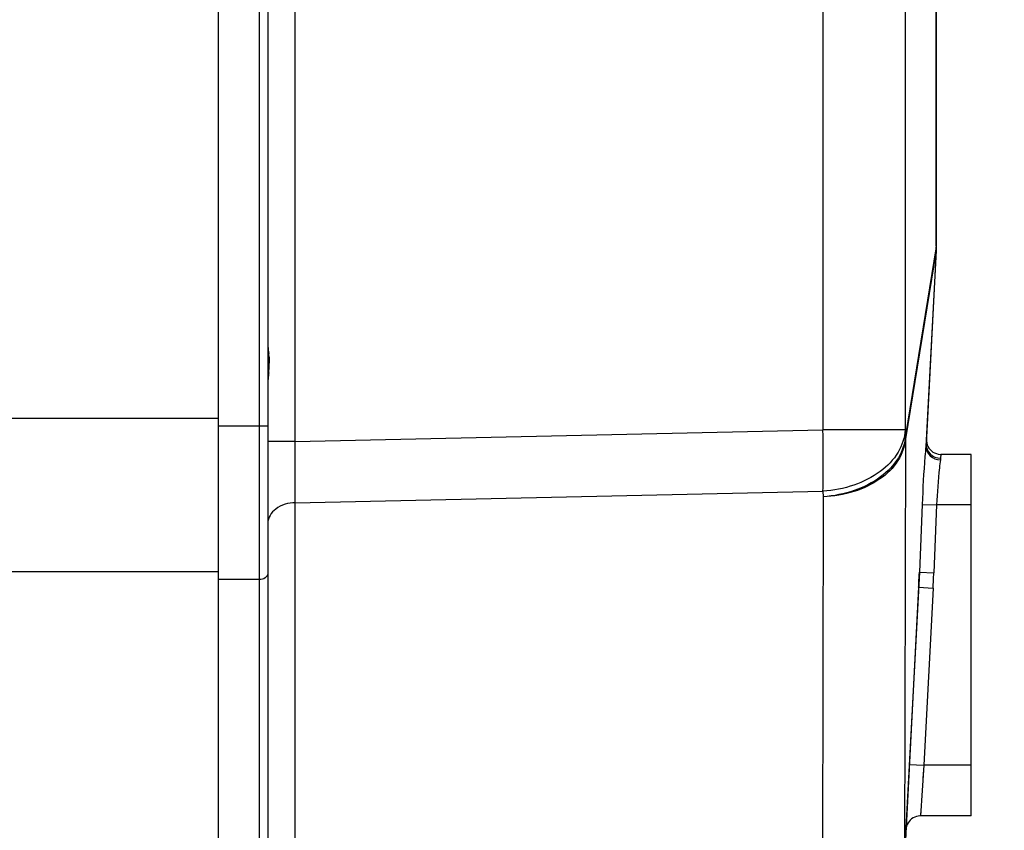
# Model space of a CAD drawing. Header units: millimetres. Extents: x 8 to 412, y 8 to 288.
# Tile 4 of 15: x 137 to 171, y 102 to 130. Entities that reach past the tile are written whole.
import ezdxf

# ---------------------------------------------------------------- set-up
doc = ezdxf.new("R2010")
doc.units = ezdxf.units.MM
doc.header["$LTSCALE"] = 23.1
doc.layers.get('0').update_dxf_attribs({"linetype": 'CONTINUOUS'})
doc.layers.add('02___PRT_ALL_AXES', color=7, linetype='CONTINUOUS')
doc.styles.get("Standard").update_dxf_attribs({"font": 'txt', "width": 0.8})
doc.dimstyles.new('DIMSTYLE_1', dxfattribs={"dimtxt": 2.5, "dimasz": 3.5, "dimexe": 2, "dimexo": 0, "dimtad": 1, "dimdec": 0, "dimlfac": 10, "dimdsep": 46, "dimtxsty": 'Standard', "dimblk": '_FILLED', "dimblk1": '_FILLED', "dimblk2": '_FILLED', "dimcen": 0, "dimclrt": 5, "dimadec": 3, "dimazin": 2, "dimtp": 1.2, "dimtm": 1.2, "dimtfac": 1, "dimtdec": 0, "dimtofl": 0, "dimtmove": 0, "dimatfit": 3, "dimldrblk": '_FILLED', "dimfxl": 1, "dimtolj": 1, "dimarcsym": 0})

# ---------------------------------------------------------------- blocks, each defined once
blk = doc.blocks.new('_FILLED')
at = {"color": 0, "linetype": 'ByBlock'}
blk.add_solid([(0, 0), (-1, 0.2143), (-1, -0.2143)], dxfattribs=at)
blk = doc.blocks.new('*D1')
at = {"color": 2, "linetype": 'Continuous', "transparency": 16777216}
for p, q in [((201.663, 181.904), (201.663, 83.838)), ((51.278, 124.581), (51.278, 83.838)), ((51.278, 85.838), (126.47, 85.838)), ((201.663, 85.838), (126.47, 85.838))]:
    blk.add_line(p, q, dxfattribs=at)
at = {"color": 2, "linetype": 'Continuous', "transparency": 16777216, "xscale": 3.5, "yscale": 3.5, "zscale": 3.5, "rotation": 180}
blk.add_blockref('_FILLED', (51.278, 85.838), dxfattribs=at)
at = {"color": 2, "linetype": 'Continuous', "transparency": 16777216, "xscale": 3.5, "yscale": 3.5, "zscale": 3.5}
blk.add_blockref('_FILLED', (201.663, 85.838), dxfattribs=at)
at = {"color": 5, "linetype": 'Continuous', "transparency": 16777216, "insert": (127.322, 88.963), "char_height": 2.5, "width": 8, "attachment_point": 2, "line_spacing_factor": 0.9}
blk.add_mtext('1504', dxfattribs=at)

msp = doc.modelspace()

# ---------------------------------------------------------------- linework, layer by layer
at = {"color": 7, "linetype": 'Continuous'}
for p, q in [((143.37767, 93.4036), (143.37767, 181.04727)), ((144.77767, 158.2036), (144.77767, 93.6036)), ((145.07767, 157.90336), (145.07767, 93.9036)), ((146.02534, 115.30201), (146.02534, 145.9036)), ((164.25568, 145.9036), (164.25568, 115.69775)), ((168.17356, 122.08215), (168.17356, 134.8536)), ((168.17767, 122.08215), (168.17767, 134.8536)), ((167.09456, 134.69599), (167.09456, 115.69775)), ((168.17009, 121.9062), (167.10375, 115.38509)), ((168.17083, 122.03009), (167.1045, 115.50898)), ((168.17009, 121.9062), (167.81489, 115.12862)), ((168.17356, 121.92515), (167.82174, 115.21198)), ((168.17356, 122.08215), (168.17083, 122.03009)), ((168.17356, 122.08215), (168.17767, 122.08215)), ((78.63494, 116.1102), (143.37767, 116.1102)), ((145.07767, 115.82614), (143.37767, 115.82614)), ((146.02534, 115.30201), (164.25568, 115.69775)), ((167.09456, 115.69775), (164.25568, 115.69775)), ((167.09456, 115.69775), (167.1045, 115.50898)), ((167.10375, 115.38509), (167.07172, 100.94801)), ((146.02534, 115.30201), (145.07767, 115.30201)), ((168.32983, 114.8536), (168.32105, 114.7231)), ((146.02534, 113.1836), (164.25568, 113.57934)), ((164.26561, 113.39056), (164.23358, 98.95348)), ((164.25568, 113.57934), (164.26561, 113.39056)), ((146.02534, 97.71983), (146.02534, 113.1836)), ((167.68392, 113.12425), (167.5868, 110.77633)), ((167.68392, 113.12425), (168.18311, 113.1036)), ((168.18311, 113.1036), (168.08599, 110.75568)), ((169.37767, 113.1036), (168.18311, 113.1036)), ((78.76464, 110.8069), (143.37767, 110.8069)), ((167.5868, 110.77633), (167.07172, 100.94801)), ((167.5868, 110.77633), (168.08599, 110.75568)), ((144.77767, 110.52284), (143.37767, 110.52284)), ((167.56213, 110.25825), (167.05778, 100.63472)), ((167.56213, 110.25825), (168.06144, 110.23208)), ((168.06144, 110.23208), (167.74026, 104.1036)), ((167.24094, 104.12976), (167.74026, 104.1036)), ((167.74026, 104.1036), (167.62234, 102.3536)), ((169.37767, 104.1036), (167.74026, 104.1036)), ((167.62948, 102.45943), (167.62638, 102.41346))]:
    msp.add_line(p, q, dxfattribs=at)
for points in [[(167.83049, 115.37891), (167.83145, 115.31362), (167.84091, 115.24901), (167.85871, 115.18619), (167.88454, 115.12622)], [(167.83091, 115.35007), (167.83135, 115.31494), (167.84066, 115.25021), (167.85833, 115.18725), (167.88407, 115.12714)], [(167.88454, 115.12622), (167.91797, 115.07013), (167.95842, 115.01887), (168.0052, 114.97332), (168.05753, 114.93426), (168.11449, 114.90235), (168.17513, 114.87813), (168.23841, 114.86203), (168.30325, 114.8543), (168.32985, 114.85359)], [(167.74026, 104.1036), (167.7299, 103.95176), (167.71976, 103.80084), (167.70983, 103.652)], [(167.62234, 102.3536), (167.6062, 102.35334), (167.54467, 102.34753), (167.48431, 102.33417), (167.42607, 102.31347), (167.37083, 102.28573), (167.31943, 102.2514), (167.27266, 102.21098), (167.23124, 102.16511), (167.19579, 102.11447), (167.16686, 102.05984), (167.14489, 102.00207), (167.13022, 101.94202), (167.12307, 101.88062)]]:
    msp.add_lwpolyline(points, dxfattribs=at)
for centre, radius, start, end in [((167.52567, 121.98285), 0.64549, 2.969749, 4.190095), ((166.66397, 121.95133), 1.50892, 2.328144, 2.991885), ((166.67088, 121.95158), 1.50201, 357.004335, 2.329515), ((165.17767, 122.08215), 3, 357, 360), ((166.67128, 122.00359), 1.50433, 359.003529, 2.993629), ((166.67709, 122.00357), 1.49853, 357.000239, 359.000575), ((113.31946, 113.10121), 54.31711, 357.161104, 357.546884), ((120.56564, 112.72136), 47.56098, 356.999843, 357.631314), ((113.27392, 113.10339), 54.3627, 356.999977, 357.161179)]:
    msp.add_arc(centre, radius, start, end, dxfattribs=at)
for points, knots in [([(168.17083, 121.87308), (168.17112, 121.87858), (168.17172, 121.88967), (168.17037, 121.90084), (168.16886, 121.90623)], [0, 0, 0, 0, 0.49569355, 1, 1, 1, 1]), ([(168.17134, 121.97501), (168.17132, 121.98189), (168.17115, 121.99566), (168.17065, 122.00942), (168.17029, 122.0163)], [0, 0, 0, 0, 0.49980683, 1, 1, 1, 1]), ([(164.25568, 113.57934), (164.26031, 113.73068), (164.27417, 114.43676), (164.26769, 115.14311), (164.25568, 115.69775)], [0, 0, 0, 0, 0.21440335, 1, 1, 1, 1]), ([(167.09456, 115.69775), (167.08057, 115.42898), (166.88842, 114.86166), (166.23453, 114.19545), (165.32138, 113.73741), (164.61957, 113.60241), (164.25568, 113.57934)], [0, 0, 0, 0, 0.21083988, 0.44770772, 0.7143565, 1, 1, 1, 1]), ([(167.1045, 115.50898), (167.0905, 115.24021), (166.89835, 114.67289), (166.24446, 114.00668), (165.33131, 113.54864), (164.6295, 113.41363), (164.26561, 113.39056)], [0, 0, 0, 0, 0.21083986, 0.44770772, 0.71435653, 1, 1, 1, 1]), ([(167.10375, 115.38509), (167.08256, 115.12196), (166.88057, 114.57173), (166.22282, 113.93732), (165.31535, 113.51548), (164.62374, 113.40344), (164.26561, 113.39056)], [0, 0, 0, 0, 0.21107213, 0.44725914, 0.71346388, 1, 1, 1, 1]), ([(146.02534, 113.1836), (146.02379, 113.33488), (146.01917, 114.04101), (146.02134, 114.74717), (146.02534, 115.30201)], [0, 0, 0, 0, 0.21425176, 1, 1, 1, 1]), ([(167.81489, 115.12862), (167.80103, 115.01137), (167.74052, 114.34434), (167.70675, 113.67533), (167.68392, 113.12425)], [0, 0, 0, 0, 0.17632446, 1, 1, 1, 1]), ([(167.8149, 115.12862), (167.81238, 115.01065), (167.93103, 114.75724), (168.18622, 114.66566), (168.31408, 114.66254)], [0, 0, 0, 0, 0.47986271, 1, 1, 1, 1]), ([(167.82174, 115.21198), (167.8153, 115.08911), (167.92556, 114.82186), (168.19093, 114.72408), (168.32105, 114.7231)], [0, 0, 0, 0, 0.48600655, 1, 1, 1, 1]), ([(168.31408, 114.66256), (168.30025, 114.5715), (168.23974, 114.05327), (168.20593, 113.53247), (168.18311, 113.1036)], [0, 0, 0, 0, 0.17658174, 1, 1, 1, 1]), ([(146.02534, 113.1836), (145.78953, 113.17486), (145.35363, 113.07133), (145.07767, 112.66375), (145.07767, 112.47746)], [0, 0, 0, 0, 0.55882136, 1, 1, 1, 1]), ([(145.07767, 110.73497), (145.07767, 110.67702), (144.98843, 110.55083), (144.85136, 110.52284), (144.77767, 110.52284)], [0, 0, 0, 0, 0.4402134, 1, 1, 1, 1])]:
    msp.add_open_spline(points, degree=3, knots=knots, dxfattribs=at)
for points in [[(168.17009, 121.9062), (168.17075, 121.92913), (168.17141, 121.95207), (168.17134, 121.97501)], [(167.1045, 115.50898), (167.10519, 115.46772), (167.10587, 115.42633), (167.10235, 115.38522)], [(167.82174, 115.21198), (167.82028, 115.18414), (167.81781, 115.15635), (167.81489, 115.12862)], [(168.32105, 114.7231), (168.31969, 114.70283), (168.31713, 114.68264), (168.31408, 114.66256)]]:
    msp.add_open_spline(points, degree=3, dxfattribs=at)
at = {"layer": '02___PRT_ALL_AXES', "color": 7, "linetype": 'Continuous'}
for p, q in [((169.37767, 114.8536), (168.32985, 114.8536)), ((169.37767, 102.3536), (169.37767, 114.8536)), ((169.37767, 102.3536), (167.62234, 102.3536))]:
    msp.add_line(p, q, dxfattribs=at)
for centre, radius, start, end in [((140.81027, 117.87658), 4.32167, 5.089889, 6.150358), ((140.92429, 118.11986), 4.20714, 353.911458, 354.993683), ((142.02798, 118.02367), 3.09927, 354.984646, 358.031235), ((142.54262, 118.00466), 2.58427, 358.060586, 359.976483)]:
    msp.add_arc(centre, radius, start, end, dxfattribs=at)
for points, knots in [([(145.07767, 118.65992), (145.07767, 118.63695), (145.0831, 118.52972), (145.09809, 118.42342), (145.10706, 118.3396)], [0, 0, 0, 0, 0.2141167, 1, 1, 1, 1]), ([(145.1077, 117.67363), (145.10445, 117.643), (145.09235, 117.53449), (145.07767, 117.42572), (145.07767, 117.34727)], [0, 0, 0, 0, 0.2819959, 1, 1, 1, 1])]:
    msp.add_open_spline(points, degree=3, knots=knots, dxfattribs=at)
msp.add_open_spline([(145.11489, 118.26), (145.12241, 118.17477), (145.12689, 118.08916), (145.12689, 118.0036)], degree=3, dxfattribs=at)

# ---------------------------------------------------------------- dimensions: what is measured, and where the dimension line sits
at = {"color": 2, "linetype": 'Continuous'}
dim = msp.add_linear_dim(base=(51.27767, 85.83845), p1=(201.66267, 181.9036), p2=(51.27767, 124.58086), angle=180, dimstyle='DIMSTYLE_1', dxfattribs=at)
dim.commit()
dim.dimension.update_dxf_attribs({"geometry": '*D1', "text_midpoint": (127.63477, 85.83845), "dimtype": 160})

doc.saveas('drawing.dxf')
